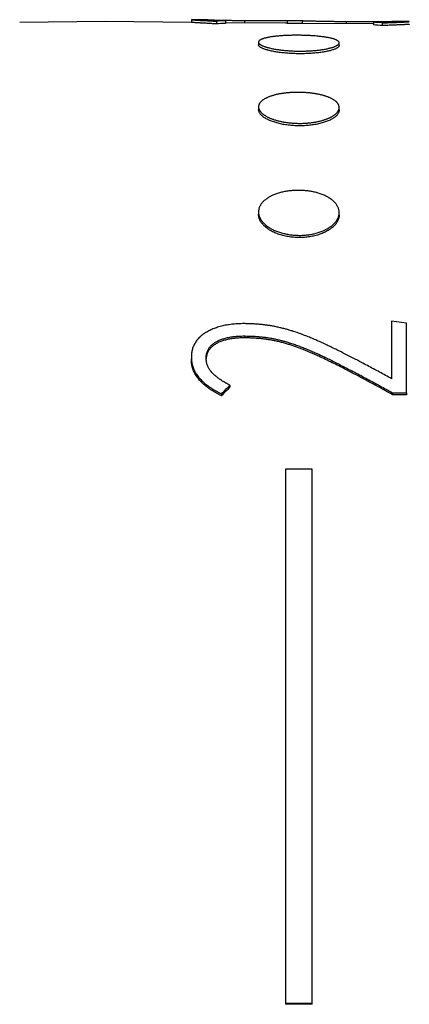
# Model space of a CAD drawing. Header units: millimetres. Extents: x 8 to 399, y 12 to 198.
# Tile 46 of 51: x 346.46 to 353.7, y 176.8 to 195.12. Entities that reach past the tile are written whole.
import ezdxf

# ---------------------------------------------------------------- set-up
doc = ezdxf.new("R2010")
doc.units = ezdxf.units.MM

msp = doc.modelspace()

# ---------------------------------------------------------------- linework, layer by layer
at = {"color": 7, "linetype": 'Continuous', "lineweight": 30}
for p, q in [((348.051, 195.083), (346.459, 195.069)), ((349.651, 195.069), (348.051, 195.083)), ((349.651, 195.118), (349.651, 195.068)), ((349.936, 195.116), (349.655, 195.119)), ((350.117, 195.091), (350.117, 195.041)), ((350.284, 195.098), (350.284, 195.048)), ((351.404, 195.053), (350.284, 195.063)), ((350.642, 195.104), (350.642, 195.06)), ((351.725, 195.1), (351.404, 195.103)), ((351.434, 195.102), (351.434, 195.1)), ((351.434, 195.1), (351.434, 195.05)), ((351.71, 195.096), (351.71, 195.1)), ((351.71, 195.096), (351.71, 195.046)), ((353.036, 195.039), (351.725, 195.05)), ((352.532, 195.086), (352.532, 195.043)), ((353.036, 195.071), (353.036, 195.021)), ((353.201, 195.06), (353.201, 195.01)), ((353.698, 195.083), (353.418, 195.086)), ((350.901, 194.701), (350.901, 194.652)), ((352.401, 194.639), (352.401, 194.688)), ((350.901, 193.497), (350.901, 193.451)), ((352.401, 193.439), (352.401, 193.485)), ((350.901, 191.542), (350.901, 191.501)), ((352.401, 191.49), (352.401, 191.531)), ((353.651, 189.474), (353.375, 189.508)), ((353.375, 189.508), (353.375, 188.441)), ((353.651, 188.177), (353.651, 189.474)), ((350.654, 189.2), (350.654, 189.236)), ((349.651, 188.839), (349.651, 188.804)), ((350.37, 188.318), (350.37, 188.283)), ((350.209, 188.159), (350.209, 188.124)), ((353.392, 188.179), (353.651, 188.177)), ((353.392, 188.179), (353.392, 188.143)), ((353.651, 188.142), (353.392, 188.143)), ((353.651, 188.177), (353.651, 188.142)), ((351.401, 186.759), (351.401, 176.826)), ((351.901, 186.758), (351.401, 186.759)), ((351.901, 176.824), (351.901, 186.758)), ((351.401, 176.826), (351.401, 176.806)), ((351.401, 176.826), (351.901, 176.824)), ((351.901, 176.804), (351.401, 176.806)), ((351.901, 176.804), (351.901, 176.824))]:
    msp.add_line(p, q, dxfattribs=at)
for centre, major_axis, ratio, start_param, end_param in [((350.857, 174.133), (0, 20.975), 0.891919, 0.030635, 0.039579), ((350.857, 174.133), (0, 20.925), 0.891919, 0.030727, 0.039693), ((340.413, 174.133), (143.078, 0), 0.14698, 1.491759, 1.493689), ((340.433, 174.133), (142.737, 0), 0.14698, 1.491712, 1.493647), ((352.242, 174.133), (0, 20.963), 0.787167, 6.225036, 6.235082), ((352.243, 174.133), (0, 20.913), 0.787167, 6.224913, 6.234983), ((350.886, 174.035), (13.578, 20.298), 0.389351, 1.076549, 1.086824), ((350.886, 174.035), (13.546, 20.249), 0.389351, 1.076643, 1.086943)]:
    msp.add_ellipse(centre, major_axis=major_axis, ratio=ratio, start_param=start_param, end_param=end_param, dxfattribs=at)
for points, knots in [([(349.655, 195.119), (349.654, 195.119), (349.651, 195.119), (349.651, 195.118), (349.651, 195.118)], [0, 0, 0, 0, 0.49965, 1, 1, 1, 1]), ([(349.651, 195.118), (349.651, 195.118), (349.653, 195.118), (349.656, 195.118), (349.661, 195.117), (349.67, 195.116), (349.682, 195.115), (349.696, 195.114), (349.713, 195.113), (349.733, 195.112), (349.755, 195.11), (349.779, 195.109), (349.804, 195.107), (349.832, 195.106), (349.865, 195.104), (349.903, 195.102), (349.948, 195.099), (349.993, 195.097), (350.035, 195.095), (350.076, 195.093), (350.103, 195.092), (350.117, 195.091)], [0, 0, 0, 0, 0.050097, 0.100192, 0.150248, 0.200441, 0.250772, 0.301187, 0.351617, 0.401985, 0.452203, 0.500391, 0.548629, 0.596885, 0.645096, 0.711183, 0.777314, 0.843405, 0.895592, 0.947795, 1, 1, 1, 1]), ([(350.117, 195.041), (350.097, 195.042), (350.068, 195.043), (350.029, 195.045), (349.997, 195.047), (349.962, 195.049), (349.925, 195.051), (349.89, 195.053), (349.856, 195.054), (349.824, 195.056), (349.793, 195.058), (349.765, 195.06), (349.741, 195.061), (349.719, 195.063), (349.701, 195.064), (349.686, 195.065), (349.674, 195.066), (349.665, 195.067), (349.659, 195.067), (349.655, 195.068), (349.652, 195.068), (349.651, 195.068), (349.651, 195.068)], [0, 0, 0, 0, 0.075053, 0.112604, 0.150153, 0.203194, 0.256277, 0.309359, 0.362396, 0.417128, 0.471928, 0.526703, 0.5814, 0.632478, 0.683627, 0.734765, 0.785827, 0.828599, 0.871409, 0.914275, 0.957162, 1, 1, 1, 1]), ([(349.926, 195.116), (349.926, 195.116), (349.926, 195.116), (349.928, 195.116), (349.931, 195.116), (349.935, 195.116), (349.941, 195.116), (349.948, 195.116), (349.958, 195.116), (349.969, 195.115), (349.981, 195.115), (349.995, 195.115), (350.011, 195.114), (350.028, 195.114), (350.047, 195.113), (350.068, 195.113), (350.09, 195.112), (350.112, 195.112), (350.139, 195.111), (350.173, 195.111), (350.208, 195.11), (350.241, 195.109), (350.269, 195.109), (350.299, 195.108), (350.329, 195.108), (350.36, 195.107), (350.394, 195.107), (350.432, 195.106), (350.473, 195.106), (350.515, 195.105), (350.557, 195.105), (350.6, 195.104), (350.628, 195.104), (350.642, 195.104)], [0, 0, 0, 0, 0.028778, 0.057548, 0.0865, 0.115459, 0.144863, 0.174259, 0.203993, 0.233734, 0.263179, 0.292638, 0.322069, 0.352423, 0.382808, 0.413162, 0.441481, 0.469824, 0.498146, 0.541779, 0.585411, 0.61487, 0.64435, 0.673817, 0.703892, 0.733988, 0.764071, 0.803102, 0.842145, 0.881164, 0.920761, 0.96038, 1, 1, 1, 1]), ([(350.284, 195.098), (350.267, 195.098), (350.234, 195.1), (350.187, 195.102), (350.143, 195.104), (350.103, 195.106), (350.071, 195.107), (350.045, 195.108), (350.025, 195.109), (350.006, 195.11), (349.989, 195.111), (349.973, 195.112), (349.959, 195.113), (349.947, 195.114), (349.938, 195.114), (349.932, 195.115), (349.929, 195.115), (349.927, 195.116), (349.926, 195.116), (349.926, 195.116)], [0, 0, 0, 0, 0.0867529, 0.1735499, 0.2520026, 0.3304966, 0.4089299, 0.4575716, 0.5063099, 0.5550383, 0.603694, 0.6522662, 0.709193, 0.7661865, 0.8231486, 0.8673047, 0.9115145, 0.9557749, 1, 1, 1, 1]), ([(350.642, 195.104), (350.66, 195.104), (350.695, 195.104), (350.743, 195.103), (350.786, 195.103), (350.825, 195.103), (350.863, 195.103), (350.901, 195.102), (350.939, 195.102), (350.978, 195.102), (351.015, 195.102), (351.051, 195.102), (351.084, 195.102), (351.116, 195.102), (351.146, 195.102), (351.176, 195.103), (351.205, 195.103), (351.231, 195.103), (351.256, 195.103), (351.28, 195.103), (351.302, 195.103), (351.323, 195.103), (351.343, 195.103), (351.359, 195.103), (351.373, 195.103), (351.385, 195.103), (351.395, 195.103), (351.404, 195.103), (351.411, 195.103), (351.417, 195.103), (351.423, 195.103), (351.427, 195.103), (351.43, 195.103), (351.433, 195.102), (351.434, 195.102), (351.434, 195.102)], [0, 0, 0, 0, 0.04397, 0.087961, 0.120135, 0.152309, 0.184672, 0.217035, 0.250185, 0.28333, 0.316878, 0.35043, 0.380629, 0.410844, 0.441033, 0.472142, 0.503284, 0.534398, 0.56459, 0.594804, 0.625001, 0.655909, 0.686836, 0.717736, 0.742588, 0.767441, 0.792492, 0.817544, 0.839548, 0.861551, 0.88368, 0.90581, 0.929311, 0.952813, 1, 1, 1, 1]), ([(351.434, 195.052), (351.434, 195.052), (351.433, 195.052), (351.431, 195.053), (351.428, 195.053), (351.424, 195.053), (351.418, 195.053), (351.412, 195.053), (351.407, 195.053), (351.404, 195.053)], [0, 0, 0, 0, 0.240997, 0.361742, 0.482481, 0.611428, 0.740375, 0.870186, 1, 1, 1, 1]), ([(351.71, 195.1), (351.71, 195.1), (351.711, 195.1), (351.713, 195.1), (351.716, 195.1), (351.72, 195.1), (351.725, 195.1), (351.731, 195.1), (351.739, 195.1), (351.748, 195.1), (351.758, 195.1), (351.771, 195.099), (351.785, 195.099), (351.802, 195.099), (351.821, 195.098), (351.842, 195.097), (351.864, 195.097), (351.888, 195.096), (351.913, 195.095), (351.941, 195.095), (351.97, 195.094), (352.001, 195.093), (352.034, 195.093), (352.07, 195.092), (352.108, 195.091), (352.147, 195.09), (352.188, 195.09), (352.229, 195.089), (352.271, 195.088), (352.314, 195.088), (352.357, 195.087), (352.408, 195.087), (352.466, 195.086), (352.51, 195.086), (352.532, 195.086)], [0, 0, 0, 0, 0.051055, 0.076615, 0.102174, 0.128464, 0.154783, 0.180334, 0.205884, 0.231603, 0.257323, 0.285909, 0.31451, 0.343083, 0.372535, 0.402014, 0.431462, 0.459258, 0.487087, 0.514882, 0.543723, 0.572583, 0.601414, 0.633677, 0.665981, 0.698267, 0.731412, 0.76458, 0.797734, 0.831276, 0.864833, 0.898378, 0.949183, 1, 1, 1, 1]), ([(351.725, 195.05), (351.724, 195.05), (351.72, 195.05), (351.716, 195.05), (351.713, 195.05), (351.711, 195.05), (351.71, 195.05), (351.71, 195.05)], [0, 0, 0, 0, 0.165034, 0.330072, 0.495791, 0.661517, 1, 1, 1, 1]), ([(352.532, 195.086), (352.549, 195.085), (352.585, 195.085), (352.637, 195.085), (352.689, 195.084), (352.739, 195.084), (352.789, 195.084), (352.839, 195.084), (352.889, 195.084), (352.938, 195.084), (352.988, 195.084), (353.031, 195.084), (353.07, 195.084), (353.103, 195.084), (353.135, 195.084), (353.167, 195.084), (353.198, 195.084), (353.228, 195.084), (353.255, 195.085), (353.281, 195.085), (353.305, 195.085), (353.328, 195.085), (353.349, 195.085), (353.367, 195.086), (353.384, 195.086), (353.398, 195.086), (353.409, 195.086), (353.417, 195.086), (353.422, 195.086), (353.426, 195.086), (353.428, 195.085), (353.429, 195.085), (353.429, 195.085), (353.429, 195.085)], [0, 0, 0, 0, 0.0415627, 0.0831333, 0.1222203, 0.1613035, 0.200657, 0.2400112, 0.2803491, 0.3206846, 0.3614614, 0.402231, 0.4318834, 0.4615587, 0.4912184, 0.5215458, 0.5518881, 0.5822055, 0.6118948, 0.6416175, 0.6713224, 0.7020865, 0.7328867, 0.7636478, 0.7961924, 0.8287292, 0.8618823, 0.8950468, 0.9158509, 0.9366519, 0.9576143, 0.9785818, 1, 1, 1, 1]), ([(353.429, 195.085), (353.429, 195.085), (353.428, 195.085), (353.426, 195.084), (353.422, 195.084), (353.415, 195.083), (353.406, 195.083), (353.395, 195.082), (353.381, 195.082), (353.365, 195.081), (353.345, 195.08), (353.321, 195.079), (353.293, 195.078), (353.262, 195.077), (353.229, 195.076), (353.194, 195.075), (353.157, 195.074), (353.118, 195.073), (353.077, 195.072), (353.05, 195.072), (353.036, 195.071)], [0, 0, 0, 0, 0.050113, 0.100225, 0.150303, 0.200258, 0.2504, 0.300615, 0.350804, 0.400886, 0.450802, 0.510292, 0.569917, 0.629691, 0.689556, 0.749391, 0.809023, 0.872668, 0.936334, 1, 1, 1, 1]), ([(353.201, 195.06), (353.214, 195.06), (353.24, 195.061), (353.278, 195.062), (353.317, 195.064), (353.356, 195.065), (353.396, 195.066), (353.433, 195.068), (353.47, 195.069), (353.506, 195.071), (353.539, 195.072), (353.569, 195.074), (353.595, 195.075), (353.617, 195.076), (353.636, 195.077), (353.652, 195.078), (353.666, 195.079), (353.678, 195.08), (353.687, 195.08), (353.695, 195.081), (353.7, 195.082), (353.703, 195.082), (353.704, 195.083), (353.705, 195.083)], [0, 0, 0, 0, 0.044079, 0.088158, 0.132224, 0.182667, 0.233149, 0.283642, 0.334097, 0.3862, 0.438379, 0.490552, 0.542646, 0.585696, 0.628799, 0.671901, 0.714949, 0.75972, 0.804544, 0.84937, 0.894145, 0.947067, 1, 1, 1, 1]), ([(353.705, 195.083), (353.704, 195.083), (353.703, 195.083), (353.7, 195.083), (353.699, 195.083), (353.698, 195.083)], [0, 0, 0, 0, 0.499812, 0.749914, 1, 1, 1, 1]), ([(353.705, 195.033), (353.704, 195.033), (353.703, 195.032), (353.701, 195.032), (353.697, 195.031), (353.691, 195.031), (353.682, 195.03), (353.671, 195.029), (353.658, 195.028), (353.642, 195.027), (353.623, 195.026), (353.6, 195.025), (353.574, 195.024), (353.545, 195.022), (353.513, 195.021), (353.48, 195.02), (353.442, 195.018), (353.4, 195.017), (353.353, 195.015), (353.304, 195.013), (353.253, 195.012), (353.219, 195.011), (353.201, 195.01)], [0, 0, 0, 0, 0.044098, 0.088195, 0.132273, 0.176898, 0.221638, 0.266429, 0.31121, 0.35593, 0.400541, 0.450589, 0.500761, 0.551019, 0.601302, 0.651535, 0.701624, 0.761224, 0.820883, 0.880603, 0.940337, 1, 1, 1, 1]), ([(351.651, 194.828), (351.664, 194.828), (351.692, 194.828), (351.734, 194.827), (351.775, 194.826), (351.817, 194.824), (351.858, 194.822), (351.899, 194.82), (351.938, 194.817), (351.976, 194.814), (352.013, 194.81), (352.049, 194.806), (352.085, 194.802), (352.119, 194.797), (352.151, 194.793), (352.181, 194.787), (352.21, 194.782), (352.237, 194.776), (352.263, 194.77), (352.287, 194.764), (352.308, 194.757), (352.327, 194.75), (352.344, 194.743), (352.359, 194.736), (352.372, 194.728), (352.383, 194.72), (352.391, 194.712), (352.396, 194.704), (352.4, 194.696), (352.401, 194.688), (352.4, 194.68), (352.396, 194.671), (352.39, 194.663), (352.382, 194.655), (352.371, 194.646), (352.358, 194.638), (352.343, 194.63), (352.326, 194.622), (352.306, 194.614), (352.285, 194.607), (352.262, 194.6), (352.236, 194.592), (352.208, 194.586), (352.179, 194.579), (352.148, 194.573), (352.116, 194.567), (352.083, 194.562), (352.048, 194.557), (352.011, 194.552), (351.973, 194.548), (351.934, 194.545), (351.896, 194.542), (351.855, 194.539), (351.814, 194.537), (351.772, 194.536), (351.731, 194.535), (351.69, 194.534), (351.65, 194.534), (351.609, 194.535), (351.568, 194.536), (351.526, 194.538), (351.484, 194.54), (351.443, 194.543), (351.403, 194.546), (351.363, 194.55), (351.326, 194.554), (351.288, 194.559), (351.252, 194.564), (351.216, 194.57), (351.182, 194.576), (351.15, 194.582), (351.12, 194.589), (351.091, 194.596), (351.064, 194.603), (351.038, 194.611), (351.015, 194.618), (350.993, 194.626), (350.974, 194.634), (350.957, 194.642), (350.942, 194.651), (350.929, 194.659), (350.919, 194.668), (350.911, 194.676), (350.905, 194.685), (350.901, 194.693), (350.9, 194.701), (350.902, 194.71), (350.905, 194.718), (350.911, 194.726), (350.919, 194.733), (350.93, 194.741), (350.943, 194.748), (350.958, 194.755), (350.976, 194.762), (350.995, 194.769), (351.016, 194.775), (351.04, 194.781), (351.065, 194.786), (351.093, 194.792), (351.122, 194.797), (351.153, 194.802), (351.185, 194.806), (351.218, 194.81), (351.254, 194.813), (351.291, 194.817), (351.328, 194.819), (351.367, 194.822), (351.406, 194.824), (351.446, 194.826), (351.487, 194.827), (351.529, 194.828), (351.57, 194.828), (351.611, 194.829), (351.637, 194.829), (351.651, 194.828)], [0, 0, 0, 0, 0.008813, 0.017633, 0.026447, 0.035516, 0.044593, 0.053662, 0.062476, 0.071296, 0.080109, 0.089178, 0.098255, 0.107324, 0.11614, 0.124963, 0.133778, 0.14285, 0.151929, 0.161001, 0.16982, 0.178645, 0.187464, 0.196539, 0.205621, 0.214696, 0.223513, 0.232337, 0.241154, 0.250228, 0.259309, 0.268382, 0.277197, 0.286018, 0.294833, 0.303904, 0.312982, 0.322052, 0.330868, 0.339691, 0.348507, 0.357579, 0.366659, 0.375731, 0.38455, 0.393375, 0.402194, 0.411269, 0.420351, 0.429426, 0.438243, 0.447067, 0.455884, 0.464958, 0.474039, 0.483112, 0.491528, 0.499967, 0.508784, 0.517607, 0.526424, 0.535497, 0.544578, 0.553651, 0.562467, 0.571291, 0.580108, 0.58918, 0.59826, 0.607333, 0.616154, 0.624982, 0.633803, 0.64288, 0.651965, 0.661042, 0.669864, 0.678693, 0.687514, 0.696593, 0.705679, 0.714757, 0.723572, 0.732394, 0.741209, 0.750281, 0.75936, 0.768431, 0.777241, 0.786057, 0.794867, 0.803932, 0.813005, 0.82207, 0.830882, 0.839702, 0.848514, 0.857582, 0.866658, 0.875726, 0.884546, 0.893373, 0.902193, 0.91127, 0.920353, 0.929429, 0.938252, 0.947081, 0.955903, 0.964982, 0.974068, 0.983147, 0.991562, 1, 1, 1, 1]), ([(352.4, 194.639), (352.4, 194.637), (352.4, 194.631), (352.396, 194.622), (352.389, 194.612), (352.378, 194.602), (352.363, 194.592), (352.346, 194.582), (352.326, 194.573), (352.302, 194.564), (352.275, 194.555), (352.246, 194.546), (352.214, 194.538), (352.179, 194.53), (352.142, 194.523), (352.102, 194.516), (352.061, 194.51), (352.017, 194.504), (351.973, 194.499), (351.926, 194.495), (351.878, 194.492), (351.83, 194.489), (351.78, 194.487), (351.734, 194.486), (351.69, 194.485), (351.647, 194.485), (351.6, 194.486), (351.55, 194.488), (351.5, 194.49), (351.45, 194.493), (351.402, 194.497), (351.355, 194.502), (351.309, 194.507), (351.265, 194.513), (351.222, 194.52), (351.182, 194.527), (351.143, 194.534), (351.107, 194.543), (351.074, 194.551), (351.043, 194.56), (351.014, 194.569), (350.989, 194.579), (350.967, 194.589), (350.947, 194.599), (350.931, 194.609), (350.918, 194.619), (350.909, 194.629), (350.903, 194.639), (350.9, 194.647), (350.901, 194.651), (350.901, 194.652)], [0, 0, 0, 0, 0.015373, 0.036798, 0.058218, 0.07971, 0.101227, 0.122719, 0.144139, 0.165561, 0.187057, 0.208577, 0.230073, 0.251495, 0.272924, 0.294426, 0.315953, 0.337456, 0.358885, 0.38031, 0.401809, 0.423333, 0.444831, 0.466257, 0.483114, 0.499971, 0.521396, 0.542893, 0.564416, 0.585914, 0.607338, 0.628762, 0.650259, 0.671781, 0.693278, 0.714702, 0.736137, 0.757645, 0.779178, 0.800685, 0.82212, 0.843557, 0.865067, 0.886603, 0.908113, 0.92955, 0.950971, 0.972464, 0.993983, 1, 1, 1, 1]), ([(351.651, 193.767), (351.661, 193.767), (351.682, 193.766), (351.713, 193.765), (351.744, 193.764), (351.775, 193.762), (351.806, 193.76), (351.837, 193.757), (351.868, 193.754), (351.898, 193.75), (351.928, 193.746), (351.957, 193.741), (351.985, 193.736), (352.013, 193.731), (352.04, 193.725), (352.067, 193.719), (352.094, 193.712), (352.119, 193.705), (352.143, 193.697), (352.166, 193.69), (352.188, 193.682), (352.21, 193.673), (352.23, 193.664), (352.25, 193.655), (352.269, 193.645), (352.286, 193.635), (352.303, 193.625), (352.317, 193.615), (352.331, 193.605), (352.344, 193.594), (352.355, 193.583), (352.366, 193.571), (352.375, 193.56), (352.382, 193.548), (352.389, 193.536), (352.394, 193.525), (352.397, 193.513), (352.4, 193.501), (352.401, 193.489), (352.401, 193.476), (352.399, 193.464), (352.396, 193.452), (352.392, 193.44), (352.386, 193.428), (352.379, 193.416), (352.371, 193.404), (352.362, 193.392), (352.351, 193.38), (352.339, 193.369), (352.325, 193.357), (352.311, 193.346), (352.296, 193.335), (352.279, 193.325), (352.261, 193.314), (352.243, 193.304), (352.222, 193.294), (352.201, 193.285), (352.179, 193.276), (352.156, 193.267), (352.133, 193.259), (352.108, 193.251), (352.083, 193.244), (352.057, 193.236), (352.029, 193.23), (352.001, 193.224), (351.973, 193.218), (351.944, 193.213), (351.915, 193.208), (351.886, 193.204), (351.856, 193.2), (351.825, 193.197), (351.794, 193.195), (351.762, 193.193), (351.727, 193.191), (351.69, 193.19), (351.654, 193.19), (351.62, 193.191), (351.588, 193.192), (351.557, 193.193), (351.526, 193.196), (351.495, 193.198), (351.464, 193.202), (351.433, 193.205), (351.403, 193.21), (351.373, 193.215), (351.345, 193.22), (351.316, 193.226), (351.288, 193.232), (351.261, 193.239), (351.234, 193.246), (351.208, 193.254), (351.182, 193.262), (351.158, 193.27), (351.135, 193.279), (351.113, 193.288), (351.091, 193.298), (351.071, 193.308), (351.051, 193.318), (351.032, 193.329), (351.015, 193.34), (350.999, 193.351), (350.984, 193.362), (350.97, 193.373), (350.957, 193.385), (350.946, 193.396), (350.936, 193.408), (350.926, 193.421), (350.919, 193.433), (350.913, 193.445), (350.908, 193.457), (350.904, 193.469), (350.902, 193.481), (350.9, 193.493), (350.901, 193.506), (350.902, 193.518), (350.905, 193.53), (350.91, 193.542), (350.915, 193.553), (350.922, 193.565), (350.93, 193.576), (350.94, 193.587), (350.95, 193.599), (350.963, 193.609), (350.976, 193.62), (350.99, 193.63), (351.006, 193.64), (351.022, 193.65), (351.04, 193.659), (351.059, 193.668), (351.079, 193.677), (351.1, 193.686), (351.122, 193.694), (351.145, 193.701), (351.169, 193.708), (351.193, 193.715), (351.218, 193.722), (351.245, 193.728), (351.272, 193.734), (351.3, 193.739), (351.328, 193.744), (351.357, 193.748), (351.386, 193.752), (351.415, 193.755), (351.446, 193.758), (351.476, 193.761), (351.508, 193.763), (351.539, 193.765), (351.574, 193.766), (351.611, 193.767), (351.637, 193.767), (351.651, 193.767)], [0, 0, 0, 0, 0.006589, 0.013178, 0.019812, 0.026447, 0.033226, 0.040005, 0.046834, 0.053663, 0.060251, 0.06684, 0.073475, 0.080109, 0.086888, 0.093667, 0.100496, 0.107324, 0.113915, 0.120506, 0.127142, 0.133779, 0.140559, 0.14734, 0.154171, 0.161001, 0.167594, 0.174187, 0.180826, 0.187464, 0.194247, 0.20103, 0.207864, 0.214697, 0.221288, 0.22788, 0.234517, 0.241155, 0.247937, 0.254719, 0.261551, 0.268383, 0.274972, 0.281562, 0.288198, 0.294834, 0.301613, 0.308393, 0.315223, 0.322053, 0.328644, 0.335235, 0.341871, 0.348508, 0.355289, 0.36207, 0.368901, 0.375732, 0.382324, 0.388917, 0.395556, 0.402195, 0.408978, 0.415761, 0.422594, 0.429427, 0.436018, 0.44261, 0.449248, 0.455885, 0.462667, 0.469449, 0.476281, 0.483113, 0.491528, 0.499967, 0.506558, 0.51315, 0.519787, 0.526424, 0.533206, 0.539988, 0.546819, 0.553651, 0.560242, 0.566834, 0.573471, 0.580108, 0.586889, 0.593671, 0.600502, 0.607333, 0.613928, 0.620522, 0.627163, 0.633803, 0.640588, 0.647373, 0.654208, 0.661042, 0.667638, 0.674233, 0.680874, 0.687515, 0.6943, 0.701086, 0.707922, 0.714758, 0.721348, 0.727938, 0.734574, 0.74121, 0.74799, 0.754771, 0.761601, 0.768432, 0.775018, 0.781604, 0.788236, 0.794867, 0.801643, 0.808419, 0.815245, 0.82207, 0.828659, 0.835247, 0.841881, 0.848515, 0.855293, 0.862071, 0.868899, 0.875727, 0.882321, 0.888915, 0.895554, 0.902194, 0.908978, 0.915762, 0.922596, 0.92943, 0.936026, 0.942621, 0.949263, 0.955904, 0.96269, 0.969476, 0.976312, 0.983148, 0.991562, 1, 1, 1, 1]), ([(352.4, 193.439), (352.4, 193.434), (352.4, 193.423), (352.396, 193.405), (352.389, 193.386), (352.378, 193.367), (352.363, 193.348), (352.346, 193.329), (352.326, 193.311), (352.302, 193.293), (352.275, 193.276), (352.246, 193.26), (352.214, 193.244), (352.179, 193.229), (352.142, 193.216), (352.102, 193.203), (352.061, 193.191), (352.017, 193.181), (351.973, 193.171), (351.926, 193.164), (351.878, 193.157), (351.83, 193.152), (351.78, 193.148), (351.734, 193.145), (351.69, 193.144), (351.647, 193.144), (351.6, 193.145), (351.55, 193.148), (351.5, 193.152), (351.45, 193.157), (351.402, 193.164), (351.355, 193.172), (351.309, 193.181), (351.265, 193.191), (351.222, 193.203), (351.182, 193.216), (351.143, 193.229), (351.107, 193.244), (351.074, 193.26), (351.043, 193.276), (351.014, 193.293), (350.989, 193.311), (350.967, 193.33), (350.947, 193.348), (350.931, 193.367), (350.918, 193.387), (350.909, 193.406), (350.903, 193.426), (350.9, 193.441), (350.901, 193.449), (350.901, 193.451)], [0, 0, 0, 0, 0.0153731, 0.0367984, 0.0582176, 0.0797099, 0.101227, 0.1227193, 0.1441385, 0.165561, 0.1870565, 0.2085769, 0.2300725, 0.251495, 0.272924, 0.2944263, 0.3159534, 0.3374556, 0.3588846, 0.3803101, 0.4018089, 0.4233326, 0.4448313, 0.4662568, 0.483114, 0.4999711, 0.5213956, 0.5428933, 0.5644159, 0.5859136, 0.6073382, 0.6287621, 0.6502592, 0.6717811, 0.6932782, 0.7147023, 0.7361369, 0.7576448, 0.7791775, 0.8006854, 0.82212, 0.8435571, 0.8650675, 0.8866027, 0.908113, 0.9295499, 0.9509706, 0.9724645, 0.9939833, 1, 1, 1, 1]), ([(351.651, 191.944), (351.664, 191.944), (351.692, 191.943), (351.734, 191.941), (351.775, 191.938), (351.817, 191.933), (351.858, 191.927), (351.899, 191.92), (351.938, 191.912), (351.976, 191.903), (352.013, 191.892), (352.049, 191.88), (352.085, 191.867), (352.119, 191.854), (352.151, 191.839), (352.181, 191.823), (352.21, 191.807), (352.237, 191.789), (352.263, 191.77), (352.287, 191.751), (352.308, 191.731), (352.327, 191.711), (352.344, 191.69), (352.359, 191.668), (352.372, 191.646), (352.383, 191.623), (352.391, 191.6), (352.396, 191.577), (352.4, 191.554), (352.401, 191.531), (352.4, 191.507), (352.396, 191.483), (352.39, 191.46), (352.382, 191.437), (352.371, 191.414), (352.358, 191.391), (352.343, 191.369), (352.326, 191.347), (352.306, 191.326), (352.285, 191.305), (352.262, 191.285), (352.236, 191.266), (352.208, 191.248), (352.179, 191.23), (352.148, 191.214), (352.116, 191.198), (352.083, 191.184), (352.048, 191.171), (352.011, 191.158), (351.973, 191.147), (351.934, 191.138), (351.896, 191.129), (351.855, 191.122), (351.814, 191.116), (351.772, 191.112), (351.731, 191.109), (351.69, 191.107), (351.65, 191.107), (351.609, 191.108), (351.568, 191.11), (351.526, 191.114), (351.484, 191.119), (351.443, 191.126), (351.403, 191.134), (351.363, 191.143), (351.326, 191.153), (351.288, 191.164), (351.252, 191.177), (351.216, 191.191), (351.182, 191.206), (351.15, 191.222), (351.12, 191.239), (351.091, 191.257), (351.064, 191.276), (351.038, 191.296), (351.015, 191.316), (350.993, 191.337), (350.974, 191.358), (350.957, 191.38), (350.942, 191.403), (350.929, 191.426), (350.919, 191.449), (350.911, 191.473), (350.905, 191.496), (350.901, 191.519), (350.9, 191.543), (350.902, 191.567), (350.905, 191.59), (350.911, 191.613), (350.919, 191.635), (350.93, 191.658), (350.943, 191.68), (350.958, 191.702), (350.976, 191.722), (350.995, 191.743), (351.016, 191.762), (351.04, 191.78), (351.065, 191.798), (351.093, 191.816), (351.122, 191.832), (351.153, 191.847), (351.185, 191.861), (351.218, 191.874), (351.254, 191.887), (351.291, 191.898), (351.328, 191.908), (351.367, 191.917), (351.406, 191.924), (351.446, 191.931), (351.487, 191.936), (351.529, 191.94), (351.57, 191.942), (351.611, 191.944), (351.637, 191.944), (351.651, 191.944)], [0, 0, 0, 0, 0.008813, 0.017633, 0.026447, 0.035516, 0.044593, 0.053662, 0.062476, 0.071296, 0.080109, 0.089178, 0.098255, 0.107324, 0.11614, 0.124963, 0.133778, 0.14285, 0.151929, 0.161001, 0.16982, 0.178645, 0.187464, 0.196539, 0.205621, 0.214696, 0.223513, 0.232337, 0.241154, 0.250228, 0.259309, 0.268382, 0.277197, 0.286018, 0.294833, 0.303904, 0.312982, 0.322052, 0.330868, 0.339691, 0.348507, 0.357579, 0.366659, 0.375731, 0.38455, 0.393375, 0.402194, 0.411269, 0.420351, 0.429426, 0.438243, 0.447067, 0.455884, 0.464958, 0.474039, 0.483112, 0.491528, 0.499967, 0.508784, 0.517607, 0.526424, 0.535497, 0.544578, 0.553651, 0.562467, 0.571291, 0.580108, 0.58918, 0.59826, 0.607333, 0.616154, 0.624982, 0.633803, 0.64288, 0.651965, 0.661042, 0.669864, 0.678693, 0.687514, 0.696593, 0.705679, 0.714757, 0.723572, 0.732394, 0.741209, 0.750281, 0.75936, 0.768431, 0.777241, 0.786057, 0.794867, 0.803932, 0.813005, 0.82207, 0.830882, 0.839702, 0.848514, 0.857582, 0.866658, 0.875726, 0.884546, 0.893373, 0.902193, 0.91127, 0.920353, 0.929429, 0.938252, 0.947081, 0.955903, 0.964982, 0.974068, 0.983147, 0.991562, 1, 1, 1, 1]), ([(352.4, 191.49), (352.4, 191.483), (352.4, 191.467), (352.396, 191.441), (352.389, 191.413), (352.378, 191.386), (352.363, 191.358), (352.346, 191.331), (352.326, 191.305), (352.302, 191.28), (352.275, 191.255), (352.246, 191.232), (352.214, 191.209), (352.179, 191.188), (352.142, 191.169), (352.102, 191.151), (352.061, 191.134), (352.017, 191.119), (351.973, 191.106), (351.926, 191.094), (351.878, 191.085), (351.83, 191.077), (351.78, 191.071), (351.734, 191.068), (351.69, 191.066), (351.647, 191.065), (351.6, 191.067), (351.55, 191.07), (351.5, 191.076), (351.45, 191.083), (351.402, 191.092), (351.355, 191.103), (351.309, 191.116), (351.265, 191.131), (351.222, 191.147), (351.182, 191.165), (351.143, 191.184), (351.107, 191.205), (351.074, 191.227), (351.043, 191.25), (351.014, 191.275), (350.989, 191.3), (350.967, 191.326), (350.947, 191.353), (350.931, 191.38), (350.918, 191.408), (350.909, 191.436), (350.903, 191.464), (350.9, 191.486), (350.901, 191.498), (350.901, 191.501)], [0, 0, 0, 0, 0.015373, 0.036798, 0.058218, 0.07971, 0.101227, 0.122719, 0.144139, 0.165561, 0.187057, 0.208577, 0.230073, 0.251495, 0.272924, 0.294426, 0.315953, 0.337456, 0.358885, 0.38031, 0.401809, 0.423333, 0.444831, 0.466257, 0.483114, 0.499971, 0.521396, 0.542893, 0.564416, 0.585914, 0.607338, 0.628762, 0.650259, 0.671781, 0.693278, 0.714702, 0.736137, 0.757645, 0.779178, 0.800685, 0.82212, 0.843557, 0.865067, 0.886603, 0.908113, 0.92955, 0.950971, 0.972464, 0.993983, 1, 1, 1, 1]), ([(350.651, 189.465), (350.634, 189.465), (350.601, 189.465), (350.551, 189.464), (350.502, 189.461), (350.452, 189.457), (350.403, 189.453), (350.355, 189.446), (350.306, 189.438), (350.258, 189.429), (350.21, 189.418), (350.163, 189.405), (350.117, 189.39), (350.074, 189.375), (350.033, 189.358), (349.993, 189.339), (349.955, 189.32), (349.919, 189.298), (349.884, 189.276), (349.851, 189.252), (349.82, 189.226), (349.792, 189.198), (349.766, 189.17), (349.743, 189.14), (349.722, 189.109), (349.704, 189.076), (349.688, 189.042), (349.675, 189.007), (349.665, 188.971), (349.658, 188.936), (349.654, 188.903), (349.652, 188.871), (349.651, 188.85), (349.651, 188.839)], [0, 0, 0, 0, 0.032732, 0.065464, 0.098176, 0.130655, 0.163159, 0.19565, 0.228112, 0.261608, 0.295144, 0.328667, 0.362146, 0.393612, 0.42517, 0.456769, 0.488363, 0.519909, 0.551367, 0.583031, 0.614818, 0.646673, 0.678535, 0.710338, 0.742014, 0.775886, 0.809844, 0.843838, 0.877809, 0.911691, 0.941115, 0.970557, 1, 1, 1, 1]), ([(353.375, 188.441), (353.338, 188.461), (353.226, 188.523), (353.039, 188.624), (352.839, 188.73), (352.663, 188.822), (352.511, 188.899), (352.379, 188.966), (352.267, 189.021), (352.175, 189.066), (352.082, 189.11), (351.988, 189.152), (351.895, 189.192), (351.802, 189.23), (351.711, 189.265), (351.618, 189.298), (351.533, 189.326), (351.456, 189.35), (351.387, 189.369), (351.318, 189.386), (351.248, 189.402), (351.18, 189.416), (351.113, 189.428), (351.049, 189.437), (350.984, 189.445), (350.918, 189.452), (350.852, 189.457), (350.785, 189.461), (350.718, 189.463), (350.673, 189.464), (350.651, 189.465)], [0, 0, 0, 0, 0.04455, 0.133653, 0.222756, 0.282161, 0.341568, 0.400974, 0.436638, 0.472311, 0.50798, 0.543638, 0.57929, 0.61257, 0.64586, 0.679143, 0.712412, 0.735918, 0.759443, 0.782972, 0.806492, 0.829993, 0.85106, 0.87214, 0.893218, 0.914285, 0.935703, 0.957131, 0.978569, 1, 1, 1, 1]), ([(349.926, 188.829), (349.926, 188.837), (349.927, 188.852), (349.929, 188.874), (349.932, 188.896), (349.937, 188.919), (349.945, 188.943), (349.955, 188.967), (349.968, 188.991), (349.983, 189.014), (350, 189.036), (350.019, 189.057), (350.04, 189.076), (350.063, 189.095), (350.088, 189.112), (350.114, 189.128), (350.142, 189.143), (350.171, 189.157), (350.201, 189.169), (350.232, 189.18), (350.267, 189.191), (350.304, 189.201), (350.345, 189.21), (350.387, 189.218), (350.429, 189.223), (350.471, 189.228), (350.515, 189.232), (350.56, 189.234), (350.607, 189.235), (350.638, 189.236), (350.654, 189.236)], [0, 0, 0, 0, 0.02956, 0.05914, 0.088687, 0.118202, 0.152349, 0.18662, 0.220932, 0.2552, 0.289344, 0.322545, 0.355855, 0.389234, 0.422602, 0.455853, 0.489074, 0.522376, 0.555741, 0.589111, 0.622389, 0.663007, 0.703708, 0.744502, 0.785353, 0.826185, 0.866891, 0.911246, 0.955624, 1, 1, 1, 1]), ([(350.654, 189.2), (350.64, 189.2), (350.613, 189.2), (350.571, 189.199), (350.531, 189.197), (350.491, 189.195), (350.453, 189.191), (350.415, 189.187), (350.378, 189.181), (350.34, 189.174), (350.302, 189.165), (350.265, 189.155), (350.23, 189.144), (350.197, 189.132), (350.165, 189.119), (350.135, 189.104), (350.106, 189.088), (350.078, 189.071), (350.053, 189.052), (350.03, 189.031), (350.008, 189.01), (349.989, 188.987), (349.972, 188.963), (349.958, 188.937), (349.945, 188.908), (349.936, 188.879), (349.93, 188.851), (349.928, 188.828), (349.927, 188.814), (349.927, 188.811)], [0, 0, 0, 0, 0.040244, 0.080488, 0.120713, 0.158019, 0.195352, 0.232656, 0.269923, 0.308369, 0.346861, 0.38533, 0.423745, 0.459597, 0.495563, 0.531551, 0.567485, 0.60331, 0.639363, 0.67557, 0.71182, 0.748008, 0.784046, 0.82456, 0.865195, 0.905819, 0.946318, 0.984405, 1, 1, 1, 1]), ([(350.654, 189.236), (350.675, 189.235), (350.716, 189.234), (350.779, 189.232), (350.847, 189.229), (350.921, 189.223), (351.001, 189.214), (351.081, 189.203), (351.155, 189.19), (351.223, 189.177), (351.287, 189.162), (351.35, 189.146), (351.412, 189.129), (351.482, 189.108), (351.559, 189.082), (351.644, 189.051), (351.728, 189.019), (351.81, 188.986), (351.892, 188.951), (351.973, 188.916), (352.053, 188.879), (352.142, 188.837), (352.239, 188.79), (352.346, 188.736), (352.496, 188.66), (352.689, 188.56), (352.925, 188.435), (353.159, 188.308), (353.314, 188.222), (353.392, 188.179)], [0, 0, 0, 0, 0.019768, 0.039535, 0.059297, 0.084944, 0.110614, 0.136287, 0.161938, 0.183055, 0.204191, 0.225334, 0.246473, 0.267593, 0.297697, 0.327812, 0.35793, 0.388039, 0.418305, 0.448572, 0.478452, 0.508333, 0.549403, 0.590475, 0.631547, 0.723657, 0.815771, 0.907887, 1, 1, 1, 1]), ([(353.392, 188.143), (353.342, 188.171), (353.226, 188.236), (353.042, 188.337), (352.84, 188.445), (352.665, 188.538), (352.516, 188.615), (352.394, 188.678), (352.271, 188.739), (352.147, 188.8), (352.035, 188.852), (351.936, 188.897), (351.849, 188.934), (351.769, 188.967), (351.695, 188.996), (351.628, 189.022), (351.56, 189.046), (351.491, 189.069), (351.421, 189.091), (351.348, 189.112), (351.275, 189.13), (351.203, 189.146), (351.134, 189.159), (351.067, 189.169), (351, 189.178), (350.932, 189.186), (350.863, 189.192), (350.793, 189.196), (350.724, 189.199), (350.677, 189.2), (350.654, 189.2)], [0, 0, 0, 0, 0.059278, 0.13832, 0.217363, 0.296405, 0.34384, 0.39128, 0.438718, 0.486151, 0.533579, 0.565616, 0.597655, 0.629691, 0.653773, 0.677855, 0.70185, 0.725848, 0.750543, 0.775257, 0.799966, 0.824655, 0.846361, 0.868081, 0.889801, 0.91151, 0.933619, 0.955741, 0.977875, 1, 1, 1, 1]), ([(349.651, 188.839), (349.651, 188.83), (349.652, 188.81), (349.654, 188.781), (349.657, 188.752), (349.662, 188.72), (349.671, 188.686), (349.682, 188.648), (349.697, 188.612), (349.715, 188.576), (349.735, 188.54), (349.758, 188.506), (349.783, 188.472), (349.812, 188.439), (349.842, 188.408), (349.874, 188.377), (349.909, 188.348), (349.946, 188.319), (349.985, 188.29), (350.028, 188.262), (350.072, 188.235), (350.117, 188.209), (350.163, 188.184), (350.193, 188.168), (350.209, 188.159)], [0, 0, 0, 0, 0.035947, 0.071908, 0.107845, 0.14376, 0.190058, 0.236501, 0.28302, 0.329541, 0.375989, 0.42229, 0.468417, 0.514649, 0.560956, 0.607292, 0.653586, 0.699756, 0.74972, 0.799716, 0.84977, 0.899869, 0.949968, 1, 1, 1, 1]), ([(350.37, 188.318), (350.357, 188.325), (350.332, 188.338), (350.294, 188.359), (350.253, 188.383), (350.209, 188.411), (350.164, 188.442), (350.123, 188.472), (350.088, 188.502), (350.058, 188.529), (350.031, 188.558), (350.007, 188.587), (349.987, 188.615), (349.971, 188.643), (349.958, 188.671), (349.946, 188.7), (349.938, 188.729), (349.932, 188.757), (349.929, 188.782), (349.927, 188.806), (349.926, 188.821), (349.926, 188.829)], [0, 0, 0, 0, 0.0542592, 0.1085176, 0.16276, 0.2345114, 0.3062953, 0.3780352, 0.4335667, 0.4891972, 0.5447983, 0.6002898, 0.647681, 0.6952682, 0.7429653, 0.7906735, 0.8382862, 0.8856945, 0.9237825, 0.9618907, 1, 1, 1, 1]), ([(350.209, 188.124), (350.194, 188.132), (350.164, 188.148), (350.12, 188.171), (350.077, 188.196), (350.036, 188.221), (349.996, 188.247), (349.957, 188.275), (349.92, 188.303), (349.884, 188.333), (349.849, 188.365), (349.817, 188.398), (349.788, 188.431), (349.762, 188.465), (349.739, 188.499), (349.718, 188.535), (349.7, 188.571), (349.685, 188.607), (349.673, 188.642), (349.664, 188.676), (349.659, 188.708), (349.655, 188.74), (349.652, 188.772), (349.651, 188.794), (349.651, 188.804)], [0, 0, 0, 0, 0.047881, 0.095761, 0.143629, 0.190519, 0.237444, 0.284366, 0.331252, 0.379574, 0.427959, 0.47633, 0.524632, 0.570695, 0.616898, 0.663174, 0.709453, 0.75566, 0.801726, 0.841319, 0.880949, 0.920634, 0.960342, 1, 1, 1, 1])]:
    msp.add_open_spline(points, degree=3, knots=knots, dxfattribs=at)

doc.saveas('drawing.dxf')
